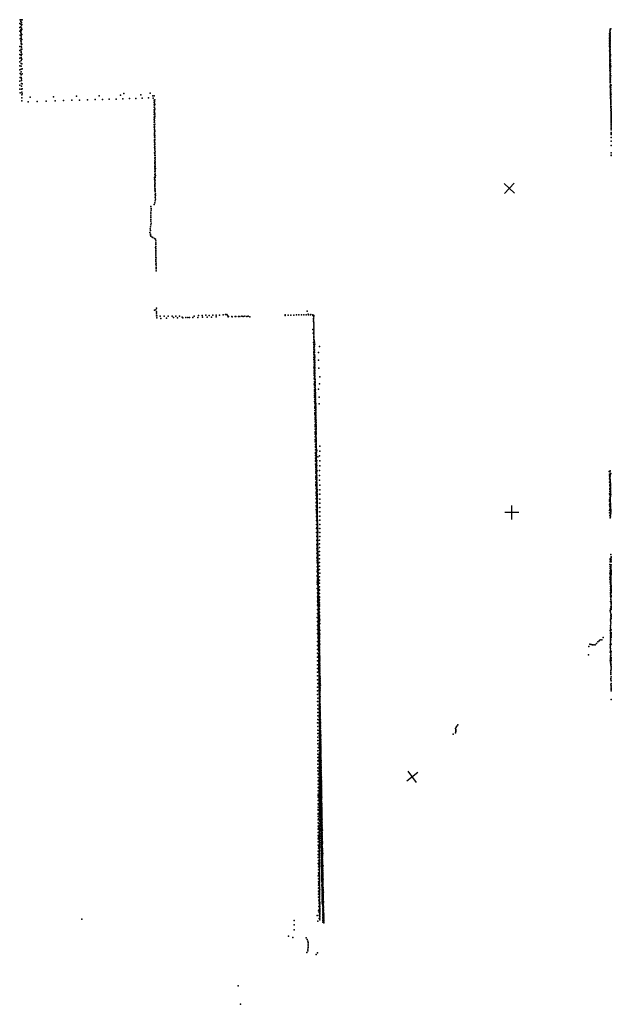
# Model space of a CAD drawing. Header units: millimetres. Extents: x -28060 to 102568, y -43892 to 51757.
# Tile 2 of 25: x -16188 to 520, y -15979 to 11832. Entities that reach past the tile are written whole.
import ezdxf

# ---------------------------------------------------------------- set-up
doc = ezdxf.new("R2010")
doc.units = ezdxf.units.MM
doc.layers.add('P', color=9, linetype='Continuous')
doc.layers.add('PANOS', color=10, linetype='Continuous')

msp = doc.modelspace()

# ---------------------------------------------------------------- linework, layer by layer
at = {"layer": 'P'}
for p in [(-16180, 11721), (-16176, 11830), (-16154, 11707), (-16152, 11785), (-16145, 11832), (-16140, 11751), (-16130, 11693), (-16122, 11832), (-16181, 11613), (-16180, 11505), (-16157, 11628), (-16156, 11550), (-16156, 11471), (-16146, 11440), (-16143, 11518), (-16140, 11595), (-16139, 11673), (-16129, 11555), (-16126, 11416), (470, 11443), (483, 11508), (484, 11540), (485, 11469), (485, 11436), (489, 11566), (505, 11573), (-16178, 11288), (-16172, 11396), (-16155, 11393), (-16153, 11235), (-16151, 11316), (-16149, 11158), (-16146, 11363), (-16142, 11208), (-16141, 11131), (-16139, 11284), (-16128, 11277), (-16124, 11139), (467, 11343), (468, 11297), (468, 11251), (469, 11394), (469, 11205), (470, 11163), (485, 11398), (486, 11285), (486, 11166), (487, 11321), (487, 11204), (489, 11241), (490, 11354), (-16188, 10961), (-16185, 10853), (-16183, 11071), (-16151, 10998), (-16149, 11078), (-16149, 10921), (-16143, 10902), (-16142, 10978), (-16141, 11054), (-16132, 10859), (-16127, 11000), (470, 11117), (471, 11077), (473, 10952), (474, 11036), (474, 10911), (474, 10871), (475, 10995), (489, 11120), (489, 11077), (489, 10990), (489, 10946), (490, 11034), (490, 10899), (493, 10849), (-16185, 10744), (-16184, 10637), (-16151, 10679), (-16150, 10840), (-16147, 10599), (-16145, 10761), (-16143, 10825), (-16142, 10750), (-16127, 10721), (-16127, 10582), (475, 10831), (475, 10753), (476, 10793), (476, 10716), (477, 10678), (477, 10640), (480, 10605), (481, 10570), (491, 10755), (492, 10802), (493, 10702), (494, 10651), (495, 10596), (500, 10810), (-16184, 10528), (-16180, 10419), (-16178, 10310), (-16147, 10519), (-16147, 10438), (-16143, 10358), (-16121, 10302), (-16115, 10444), (480, 10535), (481, 10463), (483, 10501), (483, 10395), (484, 10431), (485, 10364), (485, 10297), (486, 10330), (494, 10547), (496, 10489), (496, 10432), (497, 10376), (498, 10314), (505, 10523), (-16181, 10091), (-16178, 10201), (-16147, 10276), (-16145, 10195), (-16136, 10117), (-16136, 10034), (-16134, 10159), (-16120, 10021), (487, 10265), (487, 10076), (488, 10235), (488, 10202), (488, 10169), (488, 10138), (489, 10108), (489, 10047), (499, 10130), (500, 10254), (500, 10190), (501, 10064), (510, 10244), (-16182, 9872), (-16180, 9982), (-16174, 9763), (-16135, 9870), (-16133, 9953), (-16127, 9789), (-16115, 9881), (-16115, 9740), (-13246, 9746), (-12501, 9761), (491, 9958), (492, 9929), (493, 9990), (494, 9846), (496, 9903), (497, 9821), (498, 9878), (498, 9765), (499, 9793), (499, 9739), (502, 9996), (503, 9927), (503, 9857), (505, 9782), (516, 9980), (-16129, 9623), (-16128, 9706), (-16128, 9539), (-15951, 9515), (-15895, 9647), (-15690, 9524), (-15441, 9529), (-15234, 9655), (-15190, 9538), (-14947, 9547), (-14714, 9555), (-14582, 9668), (-14497, 9559), (-14273, 9569), (-14059, 9575), (-13944, 9685), (-13854, 9581), (-13659, 9585), (-13465, 9591), (-13344, 9699), (-13279, 9594), (-13089, 9604), (-12908, 9610), (-12764, 9714), (-12727, 9618), (-12552, 9626), (-12430, 9681), (-12416, 9617), (-12395, 9682), (-12390, 9493), (-12389, 9561), (-12383, 9526), (-12381, 9472), (-12373, 9564), (497, 9709), (499, 9604), (501, 9685), (501, 9633), (502, 9582), (504, 9662), (504, 9481), (505, 9532), (505, 9507), (506, 9706), (507, 9629), (507, 9559), (507, 9458), (509, 9547), (509, 9468), (520, 9725), (-12391, 9426), (-12388, 9359), (-12388, 9290), (-12388, 9221), (-12380, 9363), (-12379, 9416), (-12379, 9256), (-12379, 9201), (-12375, 9315), (-12374, 9308), (-12372, 9191), (-12371, 9439), (510, 9438), (510, 9339), (511, 9389), (511, 9365), (511, 9269), (512, 9380), (512, 9293), (512, 9201), (513, 9317), (513, 9297), (513, 9247), (513, 9206), (515, 9226), (515, 9180), (-12390, 9151), (-12389, 8940), (-12387, 9012), (-12386, 9082), (-12381, 9065), (-12379, 9041), (-12378, 8940), (-12378, 8934), (-12377, 8988), (-12376, 9147), (-12374, 9093), (513, 9156), (513, 9068), (513, 8940), (514, 9112), (515, 9135), (515, 8962), (516, 9091), (516, 9047), (516, 9006), (517, 9111), (517, 9017), (518, 9028), (518, 8985), (518, 8921), (518, 8920), (-12387, 8870), (-12386, 8800), (-12384, 8729), (-12384, 8657), (-12379, 8723), (-12378, 8829), (-12378, 8814), (-12377, 8776), (-12375, 8880), (-12374, 8670), (-12373, 8691), (517, 8823), (519, 8861), (519, 8820), (519, 8781), (519, 8720), (520, 8882), (520, 8761), (520, 8643), (-12383, 8586), (-12381, 8565), (-12381, 8513), (-12381, 8440), (-12379, 8618), (-12378, 8409), (-12378, 8369), (-12376, 8563), (-12375, 8512), (-12375, 8460), (-12372, 8437), (-12370, 8355), (519, 8614), (519, 8398), (520, 8606), (520, 8587), (520, 8506), (-12379, 8069), (-12378, 8294), (-12377, 8220), (-12374, 8252), (-12374, 8183), (-12373, 8148), (-12371, 8148), (-12370, 8312), (-12370, 8303), (-12368, 8199), (-12365, 8095), (520, 8278), (520, 8075), (-12374, 7996), (-12374, 7927), (-12374, 7843), (-12373, 8056), (-12373, 8045), (-12372, 7922), (-12370, 7799), (-12365, 7992), (-12365, 7941), (-12365, 7890), (-12362, 7837), (517, 8009), (520, 7993), (-12375, 7767), (-12369, 7693), (-12369, 7671), (-12369, 7541), (-12368, 7616), (-12368, 7536), (-12362, 7736), (-12362, 7581), (-12360, 7530), (-12358, 7787), (-12358, 7685), (-12354, 7632), (-12383, 7327), (-12379, 7378), (-12376, 7275), (-12367, 7458), (-12367, 7281), (-12366, 7480), (-12366, 7379), (-12365, 7301), (-12363, 7413), (-12353, 7428), (-12376, 7224), (-12376, 7019), (-12374, 7071), (-12372, 7122), (-12369, 7173), (-12369, 7150), (-12367, 7138), (-12366, 7219), (-12363, 7057), (-12363, 7020), (-12362, 6976), (-12362, 6969), (-12366, 6815), (-12365, 6713), (-12360, 6895), (-12360, 6812), (-12357, 6764), (-12356, 6917), (-12354, 6867), (-12484, 6398), (-12483, 6554), (-12479, 6502), (-12477, 6450), (-12394, 6609), (-12367, 6662), (-12485, 6190), (-12484, 6242), (-12481, 6294), (-12480, 6347), (-12480, 6139), (-12506, 5927), (-12493, 5875), (-12490, 5980), (-12487, 6033), (-12479, 6087), (-12511, 5820), (-12497, 5746), (-12492, 5770), (-12484, 5719), (-12445, 5694), (-12426, 5676), (-12381, 5653), (-12354, 5629), (-12347, 5587), (-12345, 5582), (-12348, 5399), (-12345, 5495), (-12345, 5373), (-12344, 5425), (-12344, 5320), (-12344, 5307), (-12342, 5478), (-12341, 5530), (-12344, 5211), (-12344, 5115), (-12342, 5163), (-12341, 5269), (-12340, 5216), (-12340, 5021), (-12339, 5057), (-12338, 5110), (-12339, 5004), (-12339, 4923), (-12338, 4952), (-12338, 4824), (-12337, 4898), (-12337, 4845), (-12335, 4792), (-12333, 4739), (-12382, 3627), (-12343, 3636), (-12328, 3688), (-12329, 3567), (-12320, 3582), (-12320, 3524), (-12320, 3468), (-12313, 3472), (-12313, 3414), (-12218, 3454), (-12202, 3396), (-12108, 3455), (-12038, 3402), (-11995, 3457), (-11885, 3461), (-11846, 3419), (-11777, 3461), (-11732, 3407), (-11671, 3461), (-11596, 3427), (-11580, 3413), (-11499, 3419), (-11435, 3416), (-11393, 3422), (-11298, 3417), (-11258, 3457), (-11157, 3424), (-11139, 3478), (-11037, 3480), (-11023, 3426), (-10934, 3484), (-10897, 3429), (-10839, 3480), (-10769, 3431), (-10738, 3484), (-10639, 3486), (-10637, 3438), (-10545, 3485), (-10444, 3491), (-10373, 3505), (-10339, 3505), (-10320, 3480), (-10297, 3442), (-10291, 3448), (-10196, 3450), (-10190, 3443), (-10105, 3449), (-10083, 3444), (-10011, 3451), (-9975, 3447), (-9918, 3456), (-9875, 3448), (-9826, 3457), (-9770, 3451), (-9736, 3457), (-9692, 3443), (-8690, 3495), (-8686, 3480), (-8605, 3484), (-8531, 3484), (-8450, 3490), (-8370, 3494), (-8300, 3496), (-8230, 3497), (-8163, 3498), (-8098, 3496), (-8073, 3595), (-8045, 3514), (-8031, 3499), (-7971, 3497), (-7970, 3509), (-7913, 3479), (-7909, 3496), (-7893, 3385), (-7886, 3390), (-7886, 3349), (-7885, 3473), (-7881, 3435), (-7914, 3082), (-7886, 3309), (-7885, 3185), (-7884, 3101), (-7883, 3143), (-7882, 3269), (-7882, 3229), (-7898, 2976), (-7885, 3058), (-7884, 2861), (-7881, 3017), (-7881, 2930), (-7880, 2976), (-7879, 2887), (-7879, 2843), (-7878, 2800), (-7875, 2783), (-7890, 2711), (-7882, 2583), (-7880, 2522), (-7879, 2708), (-7879, 2662), (-7877, 2572), (-7876, 2756), (-7876, 2618), (-7870, 2629), (-7869, 2579), (-7863, 2723), (-7862, 2524), (-7859, 2610), (-7857, 2667), (-7721, 2599), (-7884, 2434), (-7881, 2473), (-7880, 2293), (-7879, 2427), (-7878, 2381), (-7877, 2234), (-7876, 2334), (-7876, 2285), (-7866, 2357), (-7864, 2429), (-7860, 2475), (-7858, 2378), (-7858, 2238), (-7856, 2329), (-7854, 2281), (-7748, 2430), (-7877, 1995), (-7876, 2186), (-7876, 2148), (-7875, 2137), (-7872, 2088), (-7872, 2036), (-7870, 1987), (-7863, 2069), (-7857, 2192), (-7857, 1968), (-7855, 2145), (-7854, 2099), (-7854, 2054), (-7852, 2008), (-7745, 2212), (-7741, 1992), (-7873, 1932), (-7872, 1690), (-7871, 1849), (-7871, 1829), (-7869, 1883), (-7867, 1778), (-7866, 1726), (-7862, 1675), (-7861, 1796), (-7853, 1923), (-7853, 1880), (-7853, 1837), (-7852, 1752), (-7851, 1793), (-7851, 1709), (-7716, 1740), (-7867, 1536), (-7866, 1616), (-7863, 1563), (-7862, 1508), (-7862, 1450), (-7855, 1526), (-7846, 1665), (-7845, 1623), (-7843, 1582), (-7841, 1539), (-7841, 1499), (-7839, 1458), (-7839, 1418), (-7746, 1394), (-7723, 1550), (-7864, 1374), (-7863, 1209), (-7859, 1338), (-7859, 1281), (-7858, 1222), (-7858, 1161), (-7853, 1271), (-7839, 1340), (-7838, 1378), (-7837, 1300), (-7836, 1260), (-7836, 1222), (-7832, 1181), (-7832, 1144), (-7729, 1168), (-7860, 1043), (-7857, 1102), (-7855, 875), (-7854, 1045), (-7854, 919), (-7853, 984), (-7851, 1033), (-7851, 861), (-7833, 1106), (-7832, 1068), (-7830, 1030), (-7829, 992), (-7828, 955), (-7827, 918), (-7825, 881), (-7824, 844), (-7732, 980), (-7851, 796), (-7851, 730), (-7850, 667), (-7849, 708), (-7848, 603), (-7846, 795), (-7844, 573), (-7826, 809), (-7824, 701), (-7824, 666), (-7823, 772), (-7823, 596), (-7822, 560), (-7821, 735), (-7820, 629), (-7848, 528), (-7847, 537), (-7847, 469), (-7846, 402), (-7846, 342), (-7843, 336), (-7841, 359), (-7823, 423), (-7821, 491), (-7819, 388), (-7819, 321), (-7818, 524), (-7818, 456), (-7818, 354), (-7818, 287), (-7843, 194), (-7842, 266), (-7842, 160), (-7840, 126), (-7840, 52), (-7837, 149), (-7824, 59), (-7822, 222), (-7822, 91), (-7819, 188), (-7819, 122), (-7819, 25), (-7815, 252), (-7814, 153), (-7842, -23), (-7841, -33), (-7840, -96), (-7837, -168), (-7837, -244), (-7836, -223), (-7832, -55), (-7831, -243), (-7818, -8), (-7816, -41), (-7816, -72), (-7816, -104), (-7816, -168), (-7813, -137), (-7813, -200), (-7811, -232), (-7811, -263), (-7707, -212), (-7835, -320), (-7833, -421), (-7833, -476), (-7832, -397), (-7832, -556), (-7828, -428), (-7813, -325), (-7812, -552), (-7811, -424), (-7811, -492), (-7811, -523), (-7810, -295), (-7810, -462), (-7809, -357), (-7809, -388), (-7796, -332), (-7764, -514), (-7718, -483), (-7709, -359), (-7831, -637), (-7830, -624), (-7830, -720), (-7829, -803), (-7826, -603), (-7826, -770), (-7825, -830), (-7814, -612), (-7811, -583), (-7810, -733), (-7808, -644), (-7808, -704), (-7808, -763), (-7806, -675), (-7805, -823), (-7802, -794), (-7794, -621), (-7792, -762), (-7715, -629), (-7713, -774), (-7825, -884), (-7825, -972), (-7824, -1058), (-7823, -936), (-7820, -1098), (-7815, -1083), (-7807, -911), (-7807, -1054), (-7806, -941), (-7805, -882), (-7804, -1058), (-7803, -1000), (-7802, -854), (-7802, -971), (-7802, -1029), (-7799, -1088), (-7793, -1036), (-7787, -909), (-7719, -903), (-7717, -1041), (457, -929), (469, -1053), (472, -1007), (478, -1095), (480, -1079), (483, -937), (485, -912), (489, -1059), (492, -1026), (500, -1007), (504, -990), (-7825, -1297), (-7823, -1145), (-7821, -1235), (-7821, -1326), (-7818, -1253), (-7816, -1348), (-7811, -1136), (-7809, -1226), (-7804, -1202), (-7803, -1145), (-7801, -1174), (-7799, -1232), (-7799, -1289), (-7798, -1117), (-7798, -1318), (-7798, -1375), (-7797, -1347), (-7796, -1163), (-7796, -1261), (-7793, -1299), (-7720, -1171), (-7715, -1312), (469, -1134), (473, -1234), (474, -1141), (476, -1323), (482, -1310), (483, -1125), (484, -1203), (485, -1172), (486, -1156), (487, -1218), (490, -1355), (491, -1248), (493, -1262), (493, -1293), (494, -1308), (494, -1338), (496, -1277), (496, -1322), (499, -1368), (-7819, -1419), (-7818, -1609), (-7817, -1512), (-7816, -1404), (-7815, -1546), (-7809, -1481), (-7809, -1566), (-7797, -1638), (-7796, -1406), (-7796, -1461), (-7796, -1573), (-7796, -1656), (-7795, -1404), (-7795, -1432), (-7795, -1574), (-7793, -1546), (-7792, -1518), (-7791, -1490), (-7790, -1604), (-7790, -1659), (-7789, -1632), (-7782, -1444), (-7781, -1573), (-7714, -1443), (-7713, -1572), (468, -1558), (475, -1590), (476, -1437), (478, -1409), (480, -1497), (487, -1651), (491, -1548), (493, -1635), (495, -1458), (495, -1606), (496, -1562), (497, -1517), (498, -1621), (499, -1413), (499, -1443), (499, -1488), (500, -1532), (501, -1398), (506, -1575), (-7815, -1704), (-7815, -1804), (-7813, -1813), (-7812, -1689), (-7812, -1903), (-7807, -1938), (-7803, -1788), (-7802, -1894), (-7799, -1815), (-7792, -1687), (-7792, -1743), (-7791, -1715), (-7790, -1885), (-7790, -1913), (-7790, -1941), (-7789, -1773), (-7789, -1829), (-7787, -1801), (-7785, -1746), (-7784, -1786), (-7784, -1857), (-7783, -1926), (-7782, -1697), (-7779, -1824), (-7710, -1827), (-7708, -1707), (470, -1874), (472, -1766), (473, -1727), (475, -1846), (477, -1674), (480, -1922), (486, -1751), (486, -1794), (487, -1780), (490, -1708), (491, -1679), (491, -1722), (491, -1894), (493, -1922), (494, -1822), (496, -1879), (499, -1865), (500, -1851), (-7812, -2004), (-7809, -2105), (-7807, -2209), (-7805, -2068), (-7805, -2187), (-7803, -2034), (-7794, -2138), (-7791, -2062), (-7790, -1969), (-7789, -2025), (-7789, -2081), (-7789, -2109), (-7788, -1997), (-7788, -2165), (-7788, -2222), (-7787, -2053), (-7787, -2059), (-7787, -2221), (-7786, -1985), (-7786, -2137), (-7786, -2194), (-7784, -2197), (-7778, -2070), (-7775, -2193), (-7774, -1954), (-7713, -2067), (-7711, -2190), (-7710, -1951), (470, -2035), (472, -2094), (475, -2169), (479, -2006), (483, -2168), (491, -1965), (491, -2183), (494, -1950), (495, -2155), (497, -2142), (498, -2213), (504, -2111), (505, -2093), (507, -2036), (508, -2064), (509, -1993), (509, -2022), (-7806, -2317), (-7804, -2424), (-7800, -2315), (-7800, -2429), (-7797, -2267), (-7788, -2250), (-7788, -2278), (-7784, -2306), (-7784, -2334), (-7783, -2362), (-7782, -2419), (-7782, -2475), (-7781, -2333), (-7781, -2390), (-7780, -2447), (-7779, -2305), (-7778, -2468), (-7776, -2383), (-7776, -2422), (-7775, -2309), (-7775, -2460), (-7716, -2303), (-7713, -2422), (485, -2236), (-7804, -2650), (-7803, -2535), (-7799, -2762), (-7798, -2544), (-7796, -2654), (-7794, -2763), (-7793, -2516), (-7790, -2771), (-7787, -2726), (-7780, -2503), (-7780, -2531), (-7780, -2532), (-7780, -2560), (-7779, -2758), (-7778, -2588), (-7778, -2683), (-7778, -2729), (-7777, -2602), (-7777, -2759), (-7776, -2616), (-7776, -2644), (-7776, -2672), (-7774, -2701), (-7772, -2543), (-7772, -2613), (-7771, -2657), (-7765, -2776), (-7714, -2649), (-7713, -2762), (-7712, -2538), (-7799, -2879), (-7797, -2996), (-7792, -2868), (-7791, -2969), (-7785, -2986), (-7783, -2859), (-7783, -3025), (-7777, -2786), (-7777, -2815), (-7777, -2929), (-7776, -2843), (-7776, -2905), (-7776, -3051), (-7775, -2872), (-7775, -2900), (-7775, -2958), (-7773, -2833), (-7773, -2980), (-7773, -3044), (-7772, -2986), (-7772, -3015), (-7771, -2989), (-7768, -2882), (-7717, -2867), (-7717, -2977), (-7796, -3117), (-7792, -3235), (-7790, -3067), (-7790, -3160), (-7787, -3259), (-7782, -3117), (-7782, -3301), (-7781, -3245), (-7775, -3192), (-7775, -3334), (-7774, -3160), (-7773, -3073), (-7773, -3131), (-7772, -3189), (-7772, -3277), (-7771, -3102), (-7771, -3123), (-7771, -3266), (-7771, -3306), (-7768, -3217), (-7767, -3334), (-7766, -3101), (-7765, -3209), (-7765, -3311), (-7764, -3246), (-7722, -3078), (-7719, -3294), (-7718, -3190), (509, -3271), (-7792, -3364), (-7788, -3486), (-7785, -3351), (-7785, -3369), (-7784, -3441), (-7782, -3529), (-7781, -3614), (-7780, -3498), (-7776, -3402), (-7773, -3542), (-7771, -3475), (-7771, -3559), (-7771, -3612), (-7769, -3453), (-7769, -3573), (-7769, -3603), (-7768, -3394), (-7768, -3423), (-7767, -3483), (-7766, -3364), (-7766, -3415), (-7766, -3512), (-7765, -3518), (-7763, -3541), (-7721, -3499), (-7719, -3602), (-7718, -3399), (483, -3554), (485, -3427), (486, -3612), (487, -3398), (490, -3484), (509, -3406), (509, -3459), (509, -3604), (510, -3388), (513, -3355), (513, -3569), (515, -3426), (515, -3480), (516, -3339), (-7788, -3619), (-7786, -3751), (-7786, -3866), (-7786, -3889), (-7784, -3743), (-7782, -3621), (-7780, -3698), (-7779, -3779), (-7777, -3859), (-7770, -3851), (-7769, -3680), (-7769, -3881), (-7768, -3748), (-7766, -3723), (-7765, -3632), (-7765, -3662), (-7765, -3815), (-7764, -3753), (-7764, -3876), (-7763, -3692), (-7763, -3818), (-7763, -3846), (-7761, -3624), (-7761, -3723), (-7760, -3783), (-7755, -3828), (-7719, -3701), (-7716, -3805), (477, -3801), (487, -3731), (489, -3669), (491, -3846), (493, -3637), (501, -3777), (502, -3619), (504, -3639), (507, -3678), (510, -3855), (511, -3699), (511, -3876), (513, -3739), (513, -3838), (515, -3721), (516, -3761), (516, -3819), (520, -3802), (-7784, -4059), (-7783, -4112), (-7779, -3992), (-7775, -3940), (-7774, -4016), (-7772, -4090), (-7771, -4163), (-7766, -3949), (-7764, -4081), (-7763, -3907), (-7761, -3938), (-7761, -4029), (-7760, -3969), (-7760, -4125), (-7760, -4148), (-7759, -4019), (-7758, -4057), (-7758, -4153), (-7757, -3999), (-7757, -4089), (-7756, -3925), (-7755, -4119), (-7755, -4120), (-7752, -4026), (-7722, -4088), (-7718, -3997), (-7717, -3902), (479, -3916), (483, -3971), (486, -4025), (487, -4075), (493, -4074), (498, -4125), (502, -3953), (502, -3973), (503, -4059), (504, -4017), (505, -3996), (505, -4103), (506, -4126), (508, -3936), (508, -4084), (510, -3917), (514, -4154), (-7784, -4232), (-7781, -4352), (-7778, -4244), (-7772, -4381), (-7771, -4232), (-7770, -4304), (-7769, -4371), (-7768, -4437), (-7760, -4214), (-7758, -4280), (-7758, -4343), (-7758, -4407), (-7757, -4430), (-7756, -4184), (-7755, -4216), (-7754, -4345), (-7754, -4411), (-7753, -4215), (-7753, -4248), (-7753, -4280), (-7753, -4312), (-7751, -4377), (-7750, -4311), (-7748, -4441), (-7746, -4406), (-7730, -4367), (-7720, -4279), (-7720, -4372), (-7718, -4187), (-7717, -4274), (494, -4240), (494, -4294), (494, -4347), (497, -4182), (497, -4357), (497, -4399), (499, -4449), (511, -4219), (512, -4242), (515, -4177), (515, -4360), (515, -4431), (516, -4314), (517, -4201), (517, -4268), (517, -4338), (518, -4292), (-7780, -4472), (-7779, -4590), (-7779, -4707), (-7772, -4532), (-7770, -4687), (-7766, -4505), (-7765, -4569), (-7765, -4630), (-7763, -4695), (-7759, -4657), (-7757, -4596), (-7756, -4471), (-7756, -4534), (-7754, -4722), (-7748, -4541), (-7748, -4600), (-7748, -4690), (-7747, -4474), (-7747, -4502), (-7745, -4607), (-7744, -4573), (-7743, -4505), (-7743, -4640), (-7742, -4674), (-7741, -4708), (-7730, -4583), (-7725, -4696), (-7721, -4643), (-7720, -4487), (-7719, -4465), (-7719, -4556), (495, -4603), (503, -4499), (506, -4548), (514, -4642), (515, -4694), (517, -4458), (517, -4589), (518, -4634), (519, -4661), (-7781, -4824), (-7781, -4939), (-7765, -4835), (-7763, -4993), (-7762, -4755), (-7762, -4869), (-7761, -4815), (-7761, -4982), (-7760, -4927), (-7755, -4746), (-7754, -4845), (-7753, -4906), (-7751, -4785), (-7750, -4968), (-7744, -4781), (-7744, -4868), (-7742, -4956), (-7740, -4846), (-7739, -4775), (-7738, -4880), (-7738, -4915), (-7737, -4740), (-7737, -4809), (-7737, -4951), (-7733, -4984), (-7730, -4797), (-7725, -4903), (-7725, -4989), (-7722, -4731), (-7722, -4819), (-7722, -4911), (489, -4864), (491, -4853), (497, -4808), (501, -4903), (503, -4998), (505, -4752), (505, -4948), (512, -4987), (514, -4791), (516, -4766), (518, -4741), (518, -4964), (519, -4823), (-7783, -5052), (-7779, -5169), (-7778, -5283), (-7760, -5089), (-7760, -5151), (-7757, -5043), (-7756, -5248), (-7755, -5200), (-7754, -5152), (-7751, -5030), (-7750, -5061), (-7750, -5090), (-7749, -5150), (-7746, -5211), (-7744, -5271), (-7743, -5211), (-7741, -5044), (-7740, -5130), (-7733, -5019), (-7732, -5055), (-7732, -5091), (-7732, -5164), (-7731, -5127), (-7730, -5200), (-7729, -5237), (-7729, -5274), (-7725, -5159), (-7722, -5076), (-7722, -5244), (-7719, -5016), (-7716, -5122), (-7715, -5224), (495, -5145), (498, -5096), (499, -5143), (500, -5280), (503, -5187), (503, -5232), (507, -5103), (509, -5044), (515, -5080), (516, -5034), (518, -5022), (-7780, -5395), (-7780, -5507), (-7757, -5346), (-7757, -5394), (-7756, -5441), (-7755, -5315), (-7755, -5534), (-7754, -5300), (-7754, -5490), (-7753, -5484), (-7745, -5385), (-7744, -5330), (-7743, -5448), (-7742, -5390), (-7742, -5507), (-7740, -5460), (-7739, -5297), (-7738, -5379), (-7737, -5544), (-7731, -5312), (-7730, -5349), (-7729, -5425), (-7729, -5463), (-7728, -5540), (-7727, -5321), (-7726, -5500), (-7725, -5384), (-7724, -5408), (-7723, -5489), (-7717, -5322), (-7715, -5422), (-7713, -5521), (492, -5421), (493, -5330), (493, -5376), (493, -5465), (495, -5507), (498, -5550), (502, -5414), (514, -5541), (516, -5473), (516, -5508), (518, -5406), (-7776, -5733), (-7772, -5624), (-7755, -5623), (-7754, -5580), (-7753, -5713), (-7751, -5670), (-7751, -5757), (-7750, -5798), (-7749, -5653), (-7746, -5826), (-7739, -5567), (-7737, -5625), (-7736, -5712), (-7735, -5683), (-7734, -5627), (-7734, -5707), (-7733, -5741), (-7733, -5785), (-7732, -5799), (-7726, -5697), (-7725, -5616), (-7725, -5727), (-7724, -5649), (-7724, -5656), (-7724, -5735), (-7724, -5776), (-7723, -5570), (-7723, -5576), (-7723, -5703), (-7723, -5806), (-7719, -5612), (-7719, -5814), (-7715, -5805), (-90, -5803), (-50, -5818), (-10, -5823), (28, -5827), (67, -5822), (101, -5785), (137, -5744), (173, -5709), (210, -5684), (249, -5683), (290, -5614), (492, -5812), (493, -5768), (494, -5640), (496, -5595), (498, -5680), (499, -5722), (503, -5681), (515, -5578), (518, -5810), (519, -5621), (-7778, -6061), (-7776, -5844), (-7775, -5954), (-7749, -5882), (-7748, -5842), (-7747, -5925), (-7747, -5962), (-7746, -6079), (-7745, -6116), (-7743, -6007), (-7742, -6005), (-7734, -5854), (-7734, -5911), (-7732, -5968), (-7731, -5865), (-7731, -6081), (-7729, -6020), (-7728, -6025), (-7728, -6097), (-7727, -5945), (-7726, -5882), (-7725, -6036), (-7725, -6038), (-7724, -5899), (-7724, -5960), (-7724, -6074), (-7724, -6111), (-7722, -5857), (-7721, -5893), (-7721, -5939), (-7721, -5985), (-7721, -6022), (-7720, -5980), (-7719, -6063), (-7717, -6105), (-126, -6108), (-116, -5876), (490, -6037), (491, -5896), (494, -5853), (497, -5933), (498, -5974), (501, -6013), (504, -6093), (506, -6051), (511, -6089), (519, -6014), (-7777, -6170), (-7777, -6278), (-7774, -6386), (-7745, -6153), (-7744, -6190), (-7744, -6328), (-7742, -6228), (-7742, -6264), (-7741, -6299), (-7741, -6366), (-7739, -6191), (-7736, -6379), (-7730, -6136), (-7727, -6160), (-7727, -6184), (-7727, -6193), (-7726, -6173), (-7726, -6249), (-7726, -6359), (-7725, -6304), (-7725, -6333), (-7724, -6249), (-7724, -6260), (-7723, -6324), (-7722, -6360), (-7721, -6347), (-7720, -6258), (-7718, -6323), (-7716, -6146), (-7716, -6190), (-7715, -6366), (-7714, -6276), (-7713, -6232), (488, -6260), (495, -6295), (496, -6333), (497, -6215), (499, -6134), (501, -6173), (502, -6368), (510, -6130), (511, -6313), (512, -6179), (512, -6223), (513, -6269), (517, -6370), (-7777, -6491), (-7776, -6599), (-7742, -6400), (-7739, -6435), (-7737, -6469), (-7737, -6502), (-7737, -6533), (-7736, -6565), (-7735, -6598), (-7735, -6627), (-7734, -6658), (-7729, -6563), (-7727, -6548), (-7727, -6620), (-7726, -6428), (-7726, -6602), (-7725, -6406), (-7725, -6469), (-7725, -6478), (-7725, -6517), (-7724, -6415), (-7724, -6578), (-7723, -6524), (-7723, -6614), (-7721, -6398), (-7721, -6542), (-7720, -6472), (-7719, -6634), (-7713, -6409), (-7712, -6500), (-7712, -6592), (-7710, -6452), (-7709, -6543), (-7707, -6634), (505, -6593), (508, -6629), (508, -6665), (509, -6403), (511, -6553), (514, -6513), (517, -6474), (520, -6434), (-7773, -6705), (-7773, -6810), (-7771, -6916), (-7735, -6804), (-7734, -6718), (-7734, -6748), (-7733, -6689), (-7733, -6778), (-7733, -6834), (-7733, -6945), (-7732, -6919), (-7731, -6891), (-7730, -6864), (-7729, -6770), (-7728, -6765), (-7728, -6854), (-7728, -6899), (-7726, -6760), (-7726, -6939), (-7725, -6688), (-7725, -6691), (-7722, -6833), (-7721, -6686), (-7720, -6687), (-7720, -6757), (-7720, -6849), (-7717, -6795), (-7717, -6828), (-7716, -6903), (-7715, -6743), (-7715, -6899), (-7709, -6684), (-7706, -6825), (-7704, -6727), (-7704, -6775), (-7703, -6922), (-7701, -6870), (508, -6811), (510, -6775), (516, -6915), (518, -6843), (519, -6734), (-7774, -7225), (-7773, -7019), (-7773, -7123), (-7731, -6973), (-7729, -7026), (-7728, -7002), (-7728, -7034), (-7728, -7081), (-7727, -6967), (-7727, -7183), (-7727, -7206), (-7726, -7108), (-7726, -7133), (-7725, -7170), (-7724, -7022), (-7724, -7183), (-7723, -7159), (-7722, -6965), (-7722, -7104), (-7721, -7107), (-7717, -7168), (-7716, -7009), (-7714, -6968), (-7714, -7035), (-7714, -7063), (-7714, -7115), (-7713, -6957), (-7713, -7105), (-7713, -7168), (-7711, -7174), (-7709, -7221), (-7708, -7180), (-7705, -7126), (-7701, -7020), (-7698, -7068), (-7697, -6966), (510, -6953), (512, -6988), (514, -7056), (516, -7022), (519, -7089), (520, -7123), (-7774, -7430), (-7771, -7329), (-7726, -7432), (-7725, -7236), (-7725, -7423), (-7724, -7266), (-7724, -7373), (-7724, -7395), (-7724, -7442), (-7724, -7485), (-7724, -7497), (-7723, -7305), (-7723, -7328), (-7723, -7345), (-7723, -7420), (-7723, -7464), (-7722, -7234), (-7722, -7282), (-7722, -7303), (-7722, -7351), (-7722, -7369), (-7722, -7503), (-7717, -7455), (-7713, -7238), (-7713, -7377), (-7712, -7342), (-7712, -7396), (-7710, -7274), (-7710, -7306), (-7710, -7372), (-7709, -7378), (-7709, -7429), (-7708, -7326), (-7708, -7437), (-7708, -7481), (-7707, -7231), (-7706, -7504), (-7704, -7282), (516, -7365), (-7772, -7533), (-7771, -7735), (-7769, -7635), (-7729, -7652), (-7727, -7576), (-7725, -7749), (-7723, -7572), (-7723, -7624), (-7723, -7733), (-7722, -7562), (-7722, -7688), (-7721, -7552), (-7721, -7637), (-7721, -7657), (-7720, -7511), (-7720, -7596), (-7720, -7698), (-7719, -7680), (-7719, -7719), (-7719, -7780), (-7718, -7511), (-7717, -7761), (-7716, -7742), (-7714, -7732), (-7713, -7562), (-7712, -7617), (-7710, -7671), (-7710, -7786), (-7709, -7532), (-7708, -7595), (-7706, -7568), (-7706, -7636), (-7704, -7585), (-7703, -7635), (-7702, -7687), (-7701, -7738), (-7700, -7700), (-7700, -7761), (-7774, -8033), (-7771, -7835), (-7770, -7935), (-7726, -7871), (-7726, -7956), (-7726, -8028), (-7726, -8055), (-7725, -7810), (-7724, -7808), (-7723, -7883), (-7723, -7935), (-7722, -7996), (-7719, -7820), (-7718, -7801), (-7717, -7841), (-7716, -7879), (-7716, -7898), (-7715, -7936), (-7715, -7956), (-7714, -8029), (-7714, -8048), (-7713, -7918), (-7713, -7994), (-7709, -7844), (-7705, -7898), (-7704, -7820), (-7703, -7956), (-7702, -7823), (-7702, -8015), (-7701, -7892), (-7701, -7946), (-7699, -7842), (-7699, -7885), (-7698, -7790), (-7698, -7992), (-7698, -8043), (-7697, -7943), (-7697, -8009), (-7697, -8042), (-7770, -8232), (-7768, -8134), (-7764, -8332), (-7728, -8245), (-7725, -8103), (-7725, -8174), (-7725, -8318), (-7724, -8294), (-7723, -8175), (-7722, -8116), (-7721, -8235), (-7713, -8084), (-7712, -8120), (-7712, -8138), (-7712, -8156), (-7712, -8172), (-7711, -8208), (-7710, -8293), (-7708, -8068), (-7708, -8243), (-7708, -8260), (-7708, -8276), (-7708, -8327), (-7706, -8193), (-7703, -8077), (-7703, -8140), (-7701, -8199), (-7699, -8342), (-7698, -8068), (-7698, -8130), (-7698, -8195), (-7697, -8093), (-7696, -8145), (-7696, -8267), (-7694, -8295), (-7693, -8192), (-7693, -8280), (-7692, -8246), (-7692, -8311), (-7691, -8252), (-3878, -8187), (-3878, -8307), (-3871, -8215), (-3870, -8245), (-3869, -8275), (-3861, -8153), (-3842, -8121), (-3813, -8087), (-7766, -8429), (-7765, -8527), (-7728, -8386), (-7727, -8528), (-7725, -8409), (-7725, -8467), (-7725, -8581), (-7725, -8599), (-7723, -8352), (-7723, -8460), (-7722, -8526), (-7714, -8502), (-7710, -8359), (-7710, -8374), (-7710, -8391), (-7710, -8407), (-7710, -8440), (-7709, -8472), (-7709, -8519), (-7708, -8597), (-7706, -8567), (-7706, -8582), (-7705, -8536), (-7705, -8551), (-7704, -8613), (-7700, -8472), (-7699, -8407), (-7698, -8604), (-7693, -8531), (-7691, -8346), (-7691, -8429), (-7690, -8603), (-7689, -8446), (-7689, -8524), (-7688, -8371), (-7688, -8487), (-7688, -8496), (-7688, -8545), (-7687, -8546), (-7686, -8397), (-7686, -8595), (-3945, -8349), (-7767, -8817), (-7765, -8624), (-7763, -8722), (-7727, -8666), (-7725, -8639), (-7725, -8804), (-7725, -8870), (-7724, -8696), (-7724, -8751), (-7724, -8863), (-7723, -8737), (-7722, -8808), (-7706, -8644), (-7702, -8675), (-7700, -8691), (-7700, -8720), (-7700, -8735), (-7699, -8794), (-7699, -8809), (-7699, -8824), (-7698, -8707), (-7697, -8765), (-7697, -8854), (-7697, -8882), (-7691, -8664), (-7691, -8731), (-7688, -8799), (-7687, -8661), (-7687, -8869), (-7686, -8696), (-7686, -8745), (-7686, -8795), (-7684, -8645), (-7684, -8720), (-7684, -8775), (-7684, -8844), (-7683, -8772), (-7683, -8888), (-7681, -8832), (-7681, -8894), (-7768, -8912), (-7764, -9009), (-7764, -9104), (-7728, -8935), (-7728, -9002), (-7728, -9068), (-7728, -9133), (-7727, -9027), (-7726, -8917), (-7726, -8973), (-7726, -9082), (-7724, -9136), (-7700, -9037), (-7699, -8924), (-7699, -8939), (-7699, -9010), (-7699, -9065), (-7698, -8967), (-7696, -8911), (-7695, -9080), (-7694, -9122), (-7693, -9164), (-7692, -9094), (-7692, -9150), (-7685, -8941), (-7684, -9008), (-7682, -8934), (-7682, -9078), (-7682, -9107), (-7681, -8993), (-7681, -8998), (-7681, -9043), (-7681, -9163), (-7680, -9036), (-7680, -9150), (-7679, -8944), (-7679, -9054), (-7678, -9093), (-7677, -9142), (-7766, -9389), (-7765, -9199), (-7765, -9295), (-7729, -9198), (-7727, -9263), (-7727, -9328), (-7727, -9391), (-7727, -9402), (-7727, -9447), (-7725, -9190), (-7725, -9297), (-7725, -9455), (-7723, -9245), (-7723, -9351), (-7711, -9219), (-7707, -9270), (-7706, -9320), (-7705, -9371), (-7704, -9422), (-7702, -9245), (-7700, -9191), (-7699, -9286), (-7699, -9341), (-7698, -9272), (-7698, -9313), (-7698, -9435), (-7697, -9205), (-7697, -9355), (-7696, -9368), (-7696, -9408), (-7694, -9448), (-7693, -9218), (-7693, -9300), (-7692, -9395), (-7690, -9423), (-7681, -9240), (-7681, -9339), (-7680, -9191), (-7679, -9224), (-7679, -9300), (-7678, -9376), (-7678, -9378), (-7678, -9454), (-7677, -9219), (-7676, -9273), (-7676, -9326), (-7676, -9438), (-7675, -9290), (-7675, -9433), (-7674, -9388), (-7672, -9289), (-7762, -9483), (-7762, -9576), (-7762, -9670), (-7728, -9570), (-7728, -9633), (-7728, -9695), (-7727, -9509), (-7725, -9613), (-7725, -9664), (-7724, -9561), (-7724, -9715), (-7723, -9509), (-7706, -9474), (-7704, -9576), (-7703, -9524), (-7701, -9627), (-7701, -9678), (-7699, -9730), (-7693, -9516), (-7693, -9557), (-7692, -9544), (-7692, -9639), (-7691, -9476), (-7691, -9597), (-7690, -9530), (-7690, -9570), (-7688, -9489), (-7688, -9613), (-7686, -9719), (-7686, -9732), (-7684, -9692), (-7683, -9665), (-7676, -9530), (-7675, -9610), (-7674, -9691), (-7673, -9486), (-7673, -9487), (-7673, -9536), (-7673, -9590), (-7673, -9635), (-7671, -9538), (-7670, -9586), (-7669, -9645), (-7669, -9696), (-7667, -9561), (-7667, -9684), (-7666, -9733), (-7763, -9763), (-7763, -9947), (-7757, -9857), (-7727, -9819), (-7727, -9879), (-7726, -9765), (-7726, -9951), (-7726, -10000), (-7725, -9757), (-7725, -9829), (-7725, -9868), (-7725, -9941), (-7725, -9968), (-7724, -9817), (-7723, -9918), (-7698, -9781), (-7698, -9833), (-7698, -9887), (-7697, -9939), (-7696, -9991), (-7690, -9921), (-7690, -9935), (-7689, -9759), (-7688, -9746), (-7688, -9868), (-7687, -9853), (-7687, -9962), (-7686, -9786), (-7686, -9813), (-7685, -9840), (-7685, -9895), (-7685, -9989), (-7685, -10003), (-7674, -9772), (-7673, -9746), (-7670, -9850), (-7669, -9782), (-7669, -9935), (-7668, -9799), (-7668, -9831), (-7668, -9850), (-7668, -9901), (-7668, -9951), (-7666, -9881), (-7665, -9931), (-7664, -9980), (-7664, -10002), (-7662, -9845), (-7761, -10040), (-7760, -10132), (-7757, -10225), (-7756, -10079), (-7742, -10212), (-7729, -10236), (-7728, -10059), (-7727, -10118), (-7727, -10118), (-7727, -10168), (-7727, -10178), (-7725, -10217), (-7725, -10266), (-7723, -10070), (-7722, -10020), (-7696, -10043), (-7696, -10096), (-7695, -10149), (-7692, -10254), (-7690, -10201), (-7688, -10045), (-7688, -10170), (-7687, -10059), (-7687, -10241), (-7686, -10198), (-7685, -10087), (-7685, -10114), (-7685, -10269), (-7684, -10016), (-7684, -10127), (-7684, -10141), (-7684, -10283), (-7668, -10020), (-7667, -10028), (-7667, -10106), (-7667, -10194), (-7666, -10053), (-7666, -10077), (-7665, -10252), (-7664, -10103), (-7664, -10203), (-7664, -10281), (-7663, -10127), (-7662, -10154), (-7662, -10176), (-7660, -10275), (-7656, -10132), (-7762, -10496), (-7761, -10315), (-7761, -10473), (-7759, -10406), (-7746, -10343), (-7728, -10411), (-7727, -10354), (-7727, -10470), (-7726, -10315), (-7725, -10364), (-7725, -10461), (-7724, -10298), (-7724, -10510), (-7724, -10528), (-7724, -10559), (-7722, -10414), (-7693, -10308), (-7693, -10361), (-7693, -10508), (-7692, -10416), (-7690, -10477), (-7689, -10468), (-7688, -10357), (-7688, -10523), (-7688, -10552), (-7687, -10566), (-7686, -10298), (-7684, -10414), (-7684, -10444), (-7683, -10535), (-7682, -10326), (-7680, -10383), (-7662, -10369), (-7662, -10400), (-7661, -10460), (-7660, -10352), (-7659, -10303), (-7659, -10424), (-7659, -10473), (-7659, -10523), (-7659, -10547), (-7658, -10374), (-7657, -10498), (-7657, -10549), (-7656, -10450), (-7655, -10324), (-7651, -10433), (-7763, -10605), (-7760, -10586), (-7758, -10767), (-7757, -10678), (-7753, -10737), (-7727, -10653), (-7725, -10584), (-7725, -10698), (-7724, -10642), (-7724, -10701), (-7724, -10810), (-7721, -10608), (-7721, -10756), (-7691, -10775), (-7688, -10631), (-7688, -10789), (-7686, -10628), (-7685, -10575), (-7685, -10643), (-7685, -10803), (-7684, -10739), (-7684, -10794), (-7683, -10611), (-7683, -10658), (-7683, -10836), (-7682, -10596), (-7682, -10684), (-7677, -10688), (-7676, -10718), (-7674, -10734), (-7658, -10643), (-7657, -10595), (-7657, -10622), (-7657, -10645), (-7656, -10572), (-7656, -10740), (-7656, -10772), (-7655, -10739), (-7654, -10672), (-7654, -10693), (-7653, -10722), (-7652, -10788), (-7652, -10822), (-7652, -10836), (-7649, -10836), (-7647, -10749), (-7763, -10945), (-7761, -10856), (-7760, -11035), (-7751, -10867), (-7751, -11000), (-7727, -10864), (-7727, -10919), (-7727, -10963), (-7727, -11103), (-7726, -10870), (-7726, -10975), (-7725, -10917), (-7725, -11011), (-7725, -11030), (-7725, -11058), (-7725, -11084), (-7684, -10886), (-7684, -11041), (-7683, -10849), (-7682, -10869), (-7682, -10902), (-7682, -10919), (-7682, -11006), (-7680, -10935), (-7680, -10953), (-7680, -11057), (-7679, -11014), (-7677, -10903), (-7677, -10958), (-7677, -10968), (-7677, -11021), (-7676, -10985), (-7676, -11069), (-7674, -11124), (-7671, -11069), (-7671, -11106), (-7670, -11087), (-7670, -11124), (-7654, -11009), (-7653, -10970), (-7652, -10872), (-7652, -10882), (-7652, -11017), (-7651, -10934), (-7651, -11036), (-7651, -11063), (-7651, -11109), (-7650, -10922), (-7650, -11022), (-7649, -10972), (-7648, -11072), (-7647, -11123), (-7640, -11062), (-7759, -11302), (-7759, -11391), (-7756, -11214), (-7755, -11126), (-7746, -11261), (-7743, -11130), (-7739, -11392), (-7730, -11333), (-7726, -11139), (-7726, -11193), (-7726, -11379), (-7725, -11196), (-7725, -11242), (-7725, -11300), (-7724, -11151), (-7724, -11246), (-7724, -11289), (-7723, -11354), (-7681, -11204), (-7678, -11182), (-7676, -11221), (-7676, -11240), (-7676, -11240), (-7676, -11297), (-7674, -11256), (-7674, -11294), (-7674, -11354), (-7673, -11144), (-7673, -11162), (-7673, -11333), (-7673, -11374), (-7672, -11353), (-7669, -11311), (-7652, -11203), (-7651, -11157), (-7651, -11249), (-7647, -11135), (-7647, -11241), (-7646, -11346), (-7645, -11173), (-7645, -11275), (-7645, -11326), (-7644, -11297), (-7644, -11388), (-7643, -11223), (-7643, -11342), (-7642, -11376), (-7633, -11388), (-7756, -11655), (-7755, -11480), (-7753, -11568), (-7739, -11523), (-7731, -11561), (-7730, -11654), (-7726, -11471), (-7726, -11668), (-7725, -11425), (-7725, -11517), (-7725, -11608), (-7725, -11617), (-7724, -11406), (-7724, -11564), (-7724, -11653), (-7723, -11460), (-7721, -11513), (-7672, -11411), (-7672, -11453), (-7671, -11412), (-7671, -11472), (-7671, -11492), (-7671, -11643), (-7670, -11469), (-7670, -11535), (-7670, -11556), (-7669, -11430), (-7669, -11577), (-7669, -11621), (-7647, -11569), (-7645, -11453), (-7645, -11524), (-7644, -11478), (-7643, -11530), (-7643, -11563), (-7643, -11662), (-7642, -11434), (-7642, -11479), (-7641, -11427), (-7641, -11632), (-7641, -11672), (-7639, -11580), (-7639, -11616), (-7757, -11743), (-7754, -11830), (-7753, -11918), (-7737, -11913), (-7733, -11784), (-7728, -11697), (-7728, -11832), (-7726, -11787), (-7725, -11743), (-7725, -11771), (-7725, -11922), (-7725, -11926), (-7724, -11878), (-7723, -11824), (-7723, -11875), (-7722, -11721), (-7669, -11688), (-7668, -11800), (-7666, -11708), (-7665, -11728), (-7665, -11822), (-7664, -11845), (-7663, -11773), (-7662, -11916), (-7661, -11891), (-7661, -11939), (-7641, -11751), (-7640, -11707), (-7639, -11683), (-7639, -11735), (-7638, -11786), (-7638, -11838), (-7638, -11886), (-7638, -11930), (-7638, -11943), (-7636, -11779), (-7636, -11842), (-7635, -11890), (-7634, -11798), (-7634, -11892), (-7626, -11723), (-7754, -12005), (-7752, -12092), (-7749, -12179), (-7744, -12042), (-7727, -11966), (-7727, -12174), (-7725, -12010), (-7725, -12188), (-7724, -11977), (-7723, -12100), (-7722, -12179), (-7721, -12028), (-7721, -12056), (-7721, -12233), (-7720, -12080), (-7720, -12130), (-7720, -12236), (-7719, -12145), (-7662, -11964), (-7661, -11989), (-7660, -12013), (-7660, -12066), (-7660, -12093), (-7659, -12039), (-7659, -12119), (-7658, -12170), (-7658, -12197), (-7657, -12142), (-7657, -12224), (-7640, -12099), (-7636, -11995), (-7635, -12015), (-7634, -12020), (-7634, -12046), (-7634, -12108), (-7634, -12151), (-7632, -11976), (-7632, -12133), (-7632, -12202), (-7630, -12065), (-7627, -12198), (-7626, -12155), (-7616, -12068), (-7754, -12351), (-7750, -12438), (-7747, -12266), (-7741, -12433), (-7739, -12303), (-7724, -12277), (-7724, -12452), (-7724, -12497), (-7722, -12409), (-7721, -12321), (-7720, -12287), (-7720, -12365), (-7720, -12387), (-7719, -12337), (-7719, -12437), (-7719, -12486), (-7657, -12252), (-7657, -12279), (-7657, -12308), (-7657, -12366), (-7657, -12424), (-7656, -12337), (-7654, -12393), (-7653, -12450), (-7653, -12481), (-7651, -12511), (-7633, -12256), (-7631, -12308), (-7629, -12252), (-7628, -12286), (-7628, -12361), (-7628, -12415), (-7628, -12505), (-7627, -12331), (-7627, -12374), (-7627, -12418), (-7626, -12375), (-7626, -12462), (-7626, -12468), (-7624, -12243), (-7623, -12506), (-7614, -12449), (-7751, -12610), (-7750, -12524), (-7750, -12697), (-7750, -12783), (-7743, -12692), (-7736, -12563), (-7725, -12585), (-7725, -12628), (-7724, -12715), (-7723, -12759), (-7722, -12541), (-7719, -12673), (-7719, -12681), (-7719, -12779), (-7718, -12536), (-7718, -12584), (-7718, -12633), (-7716, -12731), (-7653, -12607), (-7651, -12636), (-7650, -12541), (-7650, -12572), (-7650, -12701), (-7649, -12666), (-7648, -12734), (-7648, -12768), (-7626, -12575), (-7626, -12593), (-7625, -12521), (-7625, -12629), (-7625, -12739), (-7624, -12628), (-7624, -12636), (-7624, -12683), (-7623, -12550), (-7623, -12791), (-7622, -12725), (-7618, -12769), (-7617, -12751), (-7616, -12682), (-7749, -12954), (-7747, -12869), (-7743, -13040), (-7731, -12822), (-7731, -12953), (-7723, -12889), (-7723, -12933), (-7723, -12977), (-7722, -12847), (-7722, -12925), (-7721, -13020), (-7720, -12803), (-7720, -12877), (-7720, -13021), (-7719, -12973), (-7718, -12828), (-7718, -13064), (-7718, -13069), (-7649, -12872), (-7648, -12801), (-7648, -12836), (-7648, -12906), (-7647, -13018), (-7646, -12941), (-7646, -12979), (-7646, -13053), (-7625, -12848), (-7622, -12812), (-7622, -12902), (-7622, -12957), (-7621, -12856), (-7621, -12985), (-7621, -13012), (-7618, -13066), (-7617, -12888), (-7616, -12920), (-7613, -13019), (-7613, -13029), (-7605, -12816), (-7745, -13341), (-7741, -13212), (-7734, -13127), (-7734, -13297), (-7733, -13212), (-7732, -13081), (-7720, -13151), (-7718, -13195), (-7717, -13238), (-7715, -13108), (-7715, -13118), (-7715, -13213), (-7715, -13260), (-7715, -13325), (-7714, -13166), (-7714, -13308), (-7713, -13281), (-7644, -13088), (-7642, -13124), (-7635, -13154), (-7631, -13229), (-7631, -13269), (-7631, -13312), (-7630, -13187), (-7616, -13122), (-7616, -13177), (-7614, -13232), (-7613, -13158), (-7613, -13346), (-7612, -13073), (-7611, -13288), (-7610, -13116), (-7608, -13203), (-7607, -13246), (-7607, -13290), (-7604, -13333), (-14436, -13575), (-8438, -13609), (-7785, -13469), (-7732, -13552), (-7730, -13467), (-7728, -13382), (-7719, -13449), (-7717, -13542), (-7715, -13368), (-7715, -13411), (-7715, -13455), (-7715, -13497), (-7712, -13497), (-7711, -13355), (-7711, -13403), (-7708, -13591), (-7707, -13545), (-7630, -13439), (-7629, -13352), (-7629, -13394), (-7628, -13482), (-7627, -13523), (-7627, -13569), (-7625, -13611), (-7608, -13401), (-7606, -13376), (-7604, -13468), (-7602, -13605), (-7601, -13545), (-7598, -13419), (-7598, -13462), (-7598, -13505), (-7597, -13592), (-7595, -13549), (-8441, -13872), (-8439, -13738), (-7764, -13634), (-7624, -13658), (-7603, -13664), (-7600, -13634), (-7598, -13679), (-8599, -14051), (-8476, -14088), (-8097, -14103), (-8066, -14146), (-8055, -14191), (-8047, -14421), (-8044, -14237), (-8039, -14374), (-8037, -14282), (-8037, -14328), (-8078, -14518), (-8054, -14468), (-7816, -14574), (-7782, -14525), (-10017, -15460), (-9954, -15979)]:
    msp.add_point(p, dxfattribs=at)
at = {"layer": 'PANOS'}
for points in [[(-2217, 6929), (-2507, 7204)], [(-2500, 6922), (-2224, 7212)], [(-2290, -2288), (-2290, -1888)], [(-2090, -2088), (-2490, -2088)], [(-4940, -9430), (-5257, -9673)], [(-4977, -9710), (-5220, -9393)]]:
    msp.add_lwpolyline(points, dxfattribs=at)

doc.saveas('drawing.dxf')
